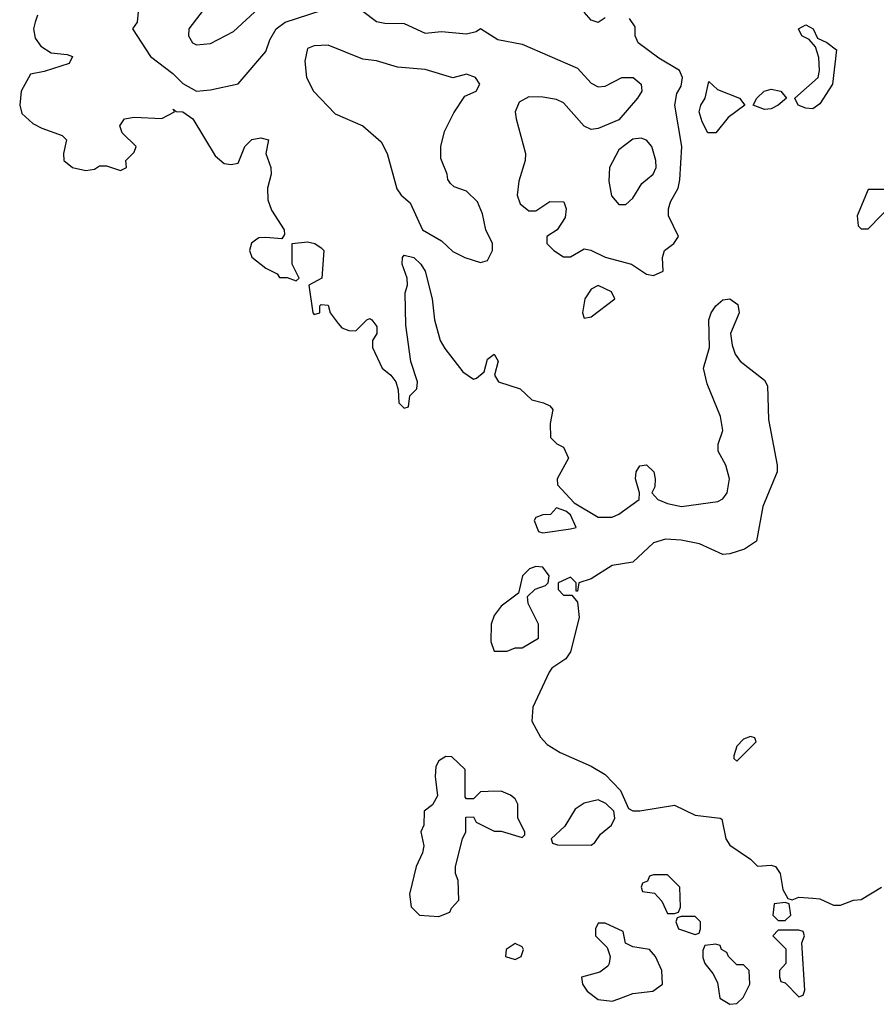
# Model space of a CAD drawing. Header units: inches. Extents: x 2601682 to 2755810, y 449311 to 584050.
# Tile 151 of 256: x 2614299 to 2616773, y 503132 to 505977. Entities that reach past the tile are written whole.
import ezdxf

# ---------------------------------------------------------------- set-up
doc = ezdxf.new("R2010")
doc.units = ezdxf.units.IN
doc.header["$MEASUREMENT"] = 0
doc.layers.add('C6510', color=7, linetype='Continuous')

msp = doc.modelspace()

# ---------------------------------------------------------------- linework, layer by layer
at = {"layer": 'C6510', "color": 2}
for points, elevation in [([(2614864, 506050), (2614787.7, 505950), (2614786.8, 505930), (2614798, 505910), (2614810, 505904), (2614850, 505907.7), (2614917.1, 505942.9), (2614989.6, 506010.4)], 10), ([(2614642, 506010), (2614638, 505970), (2614624.7, 505950), (2614677, 505870), (2614741.3, 505821.3), (2614770, 505792.4), (2614810, 505770.6), (2614850, 505774), (2614930, 505791.3), (2615010, 505884.7), (2615021.7, 505918.3), (2615039.5, 505950), (2615066, 505970), (2615170, 506003.1)], 6), ([(2614350.7, 505990), (2614344, 505970), (2614339.1, 505950), (2614343.4, 505923.4), (2614360.4, 505900.4), (2614390, 505880.7), (2614436, 505876), (2614452, 505870), (2614442, 505850), (2614370, 505826.6), (2614330, 505819), (2614303, 505770), (2614299.1, 505730), (2614305.5, 505705.5), (2614337.1, 505677.1), (2614363.1, 505663.1), (2614422, 505642), (2614434, 505630), (2614426, 505590), (2614426.8, 505570), (2614452, 505550), (2614490, 505540.7), (2614515.5, 505544.5), (2614530, 505554), (2614550, 505554), (2614590, 505541), (2614608, 505550), (2614606, 505570), (2614630, 505594), (2614635.3, 505610), (2614595.3, 505650), (2614588.7, 505670), (2614602, 505690), (2614630, 505694.9), (2614710, 505691.3), (2614746, 505710), (2614742, 505718), (2614751.3, 505711.3), (2614770, 505710.8), (2614799.1, 505690), (2614863.4, 505583.4), (2614890, 505561), (2614910, 505558), (2614930, 505562), (2614949.3, 505610), (2614969.6, 505630.4), (2614995.5, 505635.5), (2615018, 505630), (2615010.5, 505590), (2615024.9, 505550), (2615025.5, 505530), (2615014.6, 505490), (2615016.1, 505456.1), (2615026.7, 505426.7), (2615062.8, 505370), (2615063.6, 505356.4), (2615056, 505344), (2615010, 505347.8), (2614990, 505346), (2614980.2, 505339.8), (2614969.1, 505330.9), (2614962.6, 505310), (2614970, 505290.8), (2615010, 505258.8), (2615042.8, 505242.8), (2615050, 505232), (2615072, 505232), (2615098, 505222), (2615106, 505230), (2615086, 505270), (2615086, 505330), (2615130, 505334.8), (2615152, 505330), (2615170, 505318), (2615178, 505310), (2615172, 505230), (2615134, 505210), (2615146, 505130), (2615150, 505124.7), (2615166, 505130), (2615166, 505150), (2615170, 505154), (2615190, 505152), (2615196, 505130), (2615218.8, 505098.8), (2615230, 505086.8), (2615250, 505078.8), (2615270, 505078), (2615302, 505110), (2615310, 505113.4), (2615316, 505110), (2615331, 505090), (2615330.8, 505070), (2615318, 505050), (2615318, 505030), (2615346, 504970), (2615371.3, 504950), (2615386, 504930), (2615392.7, 504907.3), (2615394, 504870), (2615410, 504854), (2615422, 504858), (2615426, 504890), (2615446, 504910), (2615448, 504930), (2615429.3, 504989.3), (2615414.6, 505094.6), (2615412.9, 505187.1), (2615419.3, 505210), (2615418, 505230), (2615404.2, 505270), (2615404.5, 505290), (2615410, 505296.3), (2615437.3, 505290), (2615458, 505270), (2615470.6, 505250), (2615490.4, 505170.4), (2615497.1, 505110), (2615513.7, 505050), (2615526.7, 505026.7), (2615579.3, 504959.3), (2615610, 504938), (2615619, 504941), (2615640.4, 504959.6), (2615650, 504996), (2615670, 505010.5), (2615680.7, 504990), (2615671, 504950), (2615682, 504930), (2615744.7, 504910), (2615778.8, 504878.8), (2615812, 504870), (2615830, 504861), (2615838.8, 504850), (2615831.3, 504810), (2615832, 504770), (2615851, 504751), (2615870, 504742), (2615884.7, 504710), (2615852, 504650), (2615852.7, 504632.7), (2615901, 504581), (2615970, 504539.1), (2616010, 504539.3), (2616030, 504547.7), (2616088.7, 504590), (2616089.3, 504610), (2616077.6, 504650), (2616079.6, 504670), (2616090, 504687.3), (2616109.4, 504690.6), (2616130.4, 504670), (2616134.9, 504650), (2616133.4, 504626.6), (2616124.7, 504610), (2616142, 504590), (2616170, 504578.8), (2616210.5, 504570.5), (2616315.3, 504584.7), (2616330, 504592.7), (2616343, 504610), (2616349.7, 504650), (2616338.7, 504690), (2616316.2, 504730), (2616317, 504750), (2616329.6, 504790), (2616323.6, 504830), (2616284.4, 504924.4), (2616274, 504970), (2616291.6, 505030), (2616289.7, 505110), (2616296.2, 505130), (2616309.8, 505150.2), (2616330, 505167.7), (2616350.5, 505170.5), (2616373.4, 505153.4), (2616377.3, 505130), (2616352.4, 505070), (2616356.7, 505036.7), (2616365.5, 505010), (2616380.5, 504990), (2616450, 504935.5), (2616459.2, 504919.2), (2616462, 504822), (2616487.3, 504690), (2616486.8, 504670), (2616445.5, 504570), (2616427.7, 504470), (2616392.8, 504447.2), (2616350, 504433.3), (2616330, 504431.5), (2616262.2, 504462.2), (2616210, 504473.3), (2616164.4, 504475.6), (2616130, 504465.1), (2616070, 504409.6), (2616010, 504399.3), (2615950, 504360.9), (2615914, 504350), (2615910, 504326), (2615906, 504326), (2615906, 504350), (2615890, 504366), (2615854, 504350), (2615854, 504330), (2615870, 504314), (2615894, 504314), (2615910, 504294), (2615914.8, 504250), (2615890.4, 504150), (2615876.3, 504130), (2615836.4, 504103.6), (2615828, 504092), (2615781, 503990), (2615778.8, 503950), (2615803.4, 503903.4), (2615822.9, 503882.9), (2615859.9, 503859.9), (2615950, 503820.4), (2615990, 503796.4), (2616034.4, 503750), (2616058, 503698), (2616070, 503691), (2616090.7, 503690.7), (2616190, 503707.3), (2616250, 503678), (2616322, 503670), (2616326.8, 503666.8), (2616338.8, 503610), (2616350, 503591.3), (2616410, 503551.3), (2616430, 503531.3), (2616470, 503534), (2616482, 503530), (2616496, 503510), (2616503.6, 503463.6), (2616518, 503438), (2616530, 503434), (2616550, 503442), (2616590, 503438.8), (2616610, 503436.3), (2616650, 503418), (2616670, 503418), (2616707.2, 503432.8), (2616730, 503434.8), (2616788, 503470)], 2), ([(2615290, 506001), (2615330, 505971.3), (2615353.6, 505966.4), (2615410, 505966), (2615470, 505938), (2615517.2, 505942.8), (2615590, 505936), (2615617.2, 505942.8), (2615630, 505951), (2615679.9, 505919.9), (2615750, 505905.5), (2615910, 505836.3), (2615950, 505793.4), (2615970, 505783), (2615990, 505784.9), (2616038, 505810), (2616071, 505810), (2616094, 505790), (2616096.3, 505770), (2616084, 505750), (2616030, 505687.3), (2615970, 505662.7), (2615950, 505659), (2615930, 505668.7), (2615870, 505736), (2615850, 505746), (2615810, 505753.2), (2615770, 505754), (2615742, 505738), (2615730.7, 505710), (2615732.7, 505690), (2615760.5, 505590), (2615759.1, 505570), (2615741, 505510), (2615736, 505470), (2615744.5, 505444.5), (2615770, 505424.7), (2615790, 505424.7), (2615830, 505451.3), (2615870.8, 505450.8), (2615878, 505430), (2615874.4, 505405.6), (2615852, 505370), (2615822, 505350), (2615822, 505330), (2615842, 505310), (2615870, 505291.3), (2615890, 505291.3), (2615930, 505314.8), (2615949.1, 505310.9), (2615990.3, 505290.3), (2616066, 505270), (2616110, 505241), (2616130, 505238), (2616158, 505250), (2616155.3, 505290), (2616162, 505310), (2616188.7, 505330), (2616202, 505350), (2616173.2, 505410), (2616173.2, 505430), (2616179, 505450), (2616200.9, 505490), (2616205.6, 505514.4), (2616212, 505610), (2616191.3, 505730), (2616197, 505763), (2616210, 505784.7), (2616214, 505810), (2616205.2, 505830), (2616145.3, 505865.3), (2616085.2, 505910), (2616077.2, 505930), (2616076.5, 505956.5), (2616060.4, 505980.4)], 6), ([(2615990, 505982), (2615970, 505968.7), (2615950, 505975.3), (2615930, 505998)], 6), ([(2616814, 505486), (2616750, 505486), (2616718, 505410), (2616721, 505381), (2616730, 505372), (2616750, 505372), (2616826, 505450)], 6)]:
    msp.add_lwpolyline(points, dxfattribs=dict(at, elevation=elevation))
for points, elevation in [([(2616590, 505719.5), (2616570, 505720.9), (2616548, 505730), (2616538, 505750), (2616605.2, 505810), (2616609.5, 505830), (2616607.3, 505867.3), (2616598, 505898), (2616579, 505919), (2616558, 505930), (2616548.7, 505950), (2616570, 505962), (2616591, 505950), (2616603.6, 505923.6), (2616630, 505911), (2616658, 505890), (2616646.8, 505790), (2616610, 505733.2)], 2), ([(2615190, 505902.7), (2615150, 505901.2), (2615130, 505893.2), (2615123, 505857), (2615127.3, 505810), (2615147.3, 505770), (2615210, 505704.9), (2615290.3, 505670.3), (2615343.4, 505623.4), (2615360.5, 505590), (2615388.1, 505488.1), (2615401, 505470), (2615427.3, 505447.3), (2615462.8, 505370), (2615517.3, 505337.3), (2615550, 505307.3), (2615584.7, 505290), (2615630, 505274.8), (2615650, 505281), (2615665.2, 505310), (2615665.2, 505330), (2615645.2, 505370), (2615636, 505416), (2615621.2, 505450), (2615590, 505481.2), (2615553.6, 505493.6), (2615543.1, 505503.1), (2615535.3, 505515.3), (2615534, 505530), (2615516, 505576), (2615515.1, 505610), (2615526.3, 505653.7), (2615552.9, 505707.1), (2615584.7, 505755.3), (2615618, 505770), (2615628, 505790), (2615615.3, 505810), (2615590, 505819), (2615550, 505808.7), (2615470, 505832.3), (2615390, 505839.3), (2615330, 505858), (2615290, 505862.7)], 6), ([(2616310, 505649.6), (2616286.6, 505650), (2616270, 505682), (2616262, 505710), (2616266.6, 505730), (2616279.3, 505750), (2616290, 505798), (2616314.9, 505774.9), (2616378, 505750), (2616394, 505730), (2616345.5, 505694.5)], 2), ([(2616450, 505717.2), (2616418, 505730), (2616428, 505750), (2616449, 505770), (2616470, 505776.3), (2616498, 505770), (2616514, 505750), (2616490, 505729.3), (2616470, 505719.3)], 2), ([(2616094.5, 505634.5), (2616070, 505631.8), (2616030, 505600.9), (2616003.1, 505550), (2616000.5, 505510), (2616008.2, 505468.2), (2616030, 505442.8), (2616050, 505442.8), (2616070, 505461), (2616096.2, 505503.8), (2616129, 505530), (2616137, 505550), (2616136.2, 505570), (2616125.2, 505610), (2616110, 505629)], 10), ([(2615970, 505208.7), (2615950, 505198), (2615931.3, 505170), (2615924.7, 505130), (2615930, 505114), (2615950, 505118), (2616018, 505170), (2616008.7, 505190)], 6), ([(2615850, 504566), (2615832.7, 504547.3), (2615810, 504546), (2615790, 504538), (2615784.7, 504530), (2615798, 504498), (2615810, 504494), (2615890, 504506), (2615906, 504510), (2615890, 504546), (2615876.4, 504556.4)], 2), ([(2615790, 504397.2), (2615772, 504390), (2615751.3, 504370), (2615739.8, 504320.2), (2615690, 504282), (2615670, 504255.3), (2615660.7, 504230), (2615659.8, 504179.8), (2615670, 504152), (2615707.3, 504152.7), (2615730, 504162), (2615750, 504162), (2615798, 504190), (2615798, 504230), (2615768, 504290), (2615766, 504310), (2615788.4, 504331.6), (2615818, 504342), (2615826, 504350), (2615828, 504370), (2615810, 504395.3)], 2), ([(2616410, 503906), (2616390, 503898), (2616370, 503878), (2616362, 503850), (2616362, 503842), (2616370, 503834), (2616426, 503890), (2616422, 503902)], 6), ([(2615530, 503848), (2615510, 503835.3), (2615501.4, 503818.6), (2615498.8, 503790), (2615506, 503734), (2615491.3, 503708.7), (2615467.3, 503690), (2615466, 503650), (2615458, 503630), (2615466, 503590), (2615462.8, 503570), (2615444, 503530), (2615424.7, 503450), (2615430, 503414), (2615454, 503390), (2615510, 503386), (2615542, 503398), (2615546, 503410), (2615567.3, 503432.7), (2615566, 503490), (2615558, 503510), (2615558, 503530), (2615578, 503610), (2615588, 503630), (2615587.3, 503672.7), (2615610, 503674), (2615618, 503658), (2615670, 503632), (2615690, 503632), (2615750, 503614), (2615758, 503622), (2615758, 503630), (2615738, 503670), (2615738, 503710), (2615730, 503726), (2615716.4, 503736.4), (2615690, 503748), (2615652.7, 503747.3), (2615630, 503746), (2615610, 503726), (2615590, 503726), (2615586, 503730), (2615586, 503810), (2615547.3, 503847.3)], 2), ([(2615970, 503722.7), (2615930, 503712.7), (2615903.8, 503696.2), (2615873.7, 503646.3), (2615834, 503610), (2615838, 503598), (2615852.7, 503592.7), (2615950, 503592), (2615960.4, 503599.6), (2615976.4, 503623.6), (2616008, 503650), (2616018, 503670), (2616015.3, 503690), (2615991.9, 503711.9)], 2), ([(2616170, 503506), (2616130, 503506), (2616118, 503502), (2616112.7, 503487.3), (2616098, 503482), (2616094, 503470), (2616098, 503458), (2616132.7, 503452.7), (2616154, 503430), (2616170, 503394), (2616190, 503394), (2616202, 503398), (2616207.3, 503412.7), (2616206, 503470)], 2), ([(2616510, 503426), (2616478, 503422), (2616474, 503390), (2616490, 503374), (2616510, 503374), (2616526, 503390), (2616522, 503422)], 2), ([(2615990, 503366), (2615970, 503366), (2615962, 503350), (2615962, 503330), (2615996, 503296), (2616004.7, 503270), (2616002, 503250), (2615998, 503242), (2615974.8, 503225.2), (2615922, 503210), (2615924.7, 503190), (2615938, 503170), (2615970, 503146), (2616010, 503140.7), (2616030, 503147.7), (2616070, 503162.8), (2616128, 503170), (2616155.3, 503190), (2616154, 503230), (2616135.3, 503270), (2616118, 503290), (2616070, 503298), (2616048.7, 503308.7), (2616042, 503342)], 2), ([(2616250, 503386), (2616210, 503386), (2616198, 503382), (2616194, 503370), (2616202, 503350), (2616250, 503334), (2616262, 503338), (2616266, 503350), (2616266, 503370)], 2), ([(2616550, 503346), (2616490, 503346), (2616474, 503330), (2616512, 503292), (2616512, 503250), (2616494, 503230), (2616494, 503210), (2616498, 503198), (2616510, 503194), (2616550, 503154), (2616562, 503158), (2616567.3, 503172.7), (2616558, 503310), (2616566, 503330), (2616562, 503342)], 2), ([(2615730, 503308), (2615704.7, 503290), (2615702, 503270), (2615730, 503261), (2615748, 503270), (2615754, 503290), (2615750, 503298)], 2), ([(2616310, 503306), (2616278, 503302), (2616272.7, 503287.3), (2616272.7, 503267.3), (2616278, 503250), (2616301, 503221), (2616314.8, 503194.8), (2616321, 503150), (2616350, 503132), (2616370, 503134), (2616388.4, 503151.6), (2616408, 503190), (2616406, 503230), (2616390, 503246), (2616370, 503246), (2616346, 503270), (2616342, 503282), (2616326, 503290), (2616322, 503302)], 2)]:
    msp.add_lwpolyline(points, close=True, dxfattribs=dict(at, elevation=elevation))

doc.saveas('drawing.dxf')
